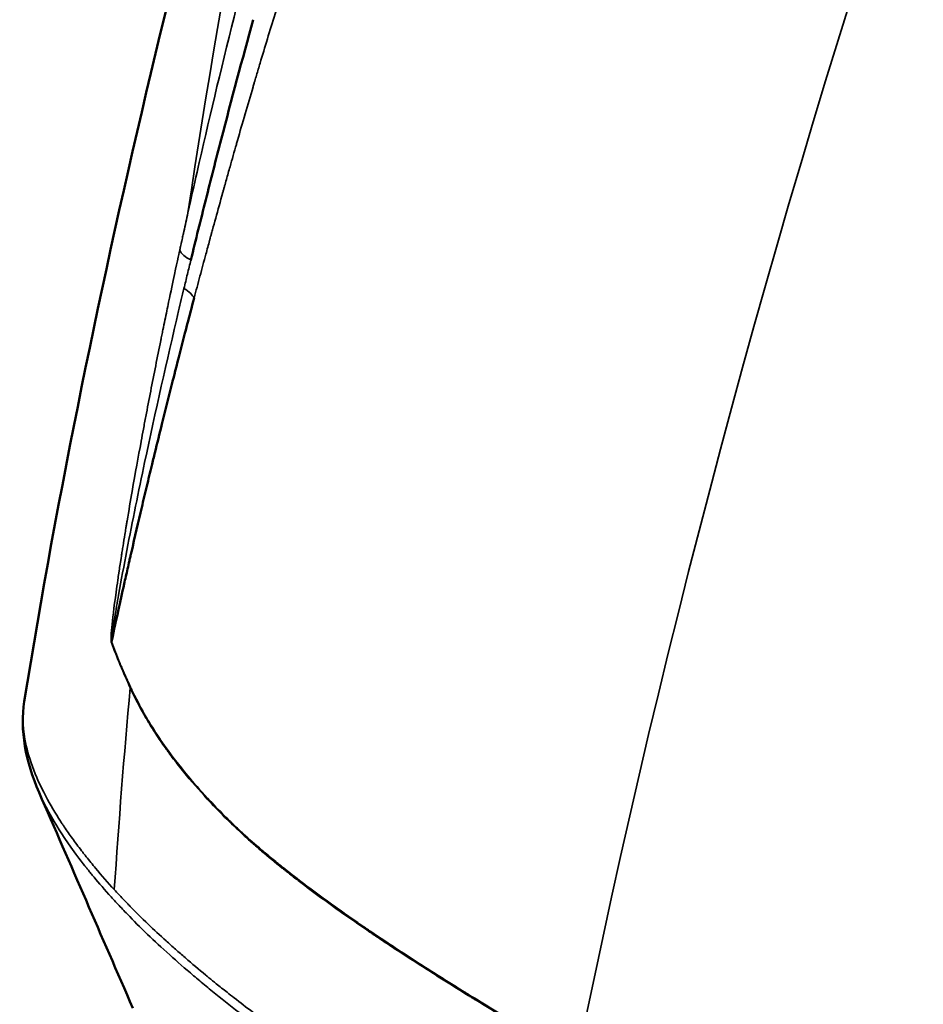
# Model space of a CAD drawing. Header units: millimetres. Extents: x -1892 to -1133, y 1465 to 1884.
# Tile 41 of 48: x -1244 to -1214, y 1750 to 1783. Entities that reach past the tile are written whole.
import ezdxf

# ---------------------------------------------------------------- set-up
doc = ezdxf.new("R2010")
doc.units = ezdxf.units.MM
doc.layers.add('Visible (ANSI)', color=7, linetype='Continuous', lineweight=50)
doc.layers.add('Visible Narrow (ANSI)', color=7, linetype='Continuous', lineweight=35)

msp = doc.modelspace()

# ---------------------------------------------------------------- linework, layer by layer
at = {"layer": 'Visible (ANSI)'}
msp.add_line((-1229.791, 1751.13), (-1229.791, 1751.13), dxfattribs=at)
for points, knots in [([(-1243.525, 1760.258), (-1241.277, 1774.19), (-1237.773, 1788.2), (-1231.478, 1809.884), (-1228.98, 1817.852), (-1226.46, 1825.693)], [0, 0, 0, 0, 4.601053, 4.601053, 7.333316, 7.333316, 7.333316, 7.333316]), ([(-1235.909, 1782.927), (-1236.276, 1781.603), (-1236.632, 1780.274), (-1237.15, 1778.275), (-1237.32, 1777.608), (-1237.572, 1776.606), (-1237.655, 1776.273), (-1237.821, 1775.605), (-1237.903, 1775.266), (-1237.983, 1774.937)], [0.0000015, 0.0000015, 0.0000015, 0.0000015, 0.5, 0.5, 0.75, 0.75, 0.875, 0.875, 1, 1, 1, 1]), ([(-1240.622, 1762.244), (-1240.576, 1762.461), (-1240.499, 1762.819), (-1240.39, 1763.316), (-1240.336, 1763.565), (-1240.273, 1763.848), (-1240.202, 1764.166), (-1240.167, 1764.325), (-1240.129, 1764.493), (-1240.089, 1764.669), (-1240.069, 1764.758), (-1240.049, 1764.848), (-1240.028, 1764.94), (-1240.017, 1764.987), (-1240.007, 1765.033), (-1239.996, 1765.081), (-1239.99, 1765.104), (-1239.985, 1765.128), (-1239.98, 1765.152), (-1239.975, 1765.173), (-1239.97, 1765.194), (-1239.965, 1765.215), (-1239.964, 1765.218), (-1239.963, 1765.222), (-1239.963, 1765.224), (-1239.847, 1765.734), (-1239.732, 1766.228), (-1239.619, 1766.707), (-1239.562, 1766.947), (-1239.506, 1767.183), (-1239.45, 1767.415), (-1239.423, 1767.531), (-1239.395, 1767.646), (-1239.367, 1767.76), (-1239.34, 1767.875), (-1239.313, 1767.987), (-1239.285, 1768.1), (-1239.251, 1768.243), (-1239.216, 1768.386), (-1239.181, 1768.53), (-1239.104, 1768.845), (-1239.025, 1769.162), (-1238.946, 1769.483), (-1238.888, 1769.717), (-1238.83, 1769.952), (-1238.77, 1770.188), (-1238.741, 1770.307), (-1238.711, 1770.425), (-1238.681, 1770.544), (-1238.666, 1770.604), (-1238.651, 1770.664), (-1238.636, 1770.723), (-1238.628, 1770.753), (-1238.621, 1770.783), (-1238.613, 1770.813), (-1238.607, 1770.839), (-1238.6, 1770.865), (-1238.593, 1770.892), (-1238.592, 1770.895), (-1238.591, 1770.901), (-1238.591, 1770.903), (-1238.522, 1771.173), (-1238.424, 1771.561), (-1238.294, 1772.065), (-1238.18, 1772.51), (-1238.041, 1773.045), (-1237.876, 1773.671)], [0, 0, 0, 0, 0.125, 0.125, 0.125, 0.1875, 0.1875, 0.1875, 0.21875, 0.21875, 0.21875, 0.234375, 0.234375, 0.234375, 0.2421875, 0.2421875, 0.2421875, 0.2460938, 0.2460938, 0.2460938, 0.2495117, 0.2495117, 0.2495117, 0.25, 0.25, 0.25, 0.375, 0.375, 0.375, 0.4375, 0.4375, 0.4375, 0.46875, 0.46875, 0.46875, 0.5, 0.5, 0.5, 0.5391693, 0.5391693, 0.5391693, 0.625, 0.625, 0.625, 0.6875, 0.6875, 0.6875, 0.71875, 0.71875, 0.71875, 0.734375, 0.734375, 0.734375, 0.7421875, 0.7421875, 0.7421875, 0.7490234, 0.7490234, 0.7490234, 0.75, 0.75, 0.75, 0.8828068, 0.8828068, 0.8828068, 1, 1, 1, 1])]:
    msp.add_open_spline(points, degree=3, knots=knots, dxfattribs=at)
for points in [[(-1243.033, 1757.236), (-1243.483, 1758.264), (-1243.677, 1759.312), (-1243.525, 1760.258)], [(-1239.913, 1750.061), (-1240.951, 1752.453), (-1241.991, 1754.844), (-1243.033, 1757.236)]]:
    msp.add_open_spline(points, degree=3, dxfattribs=at)
at = {"layer": 'Visible Narrow (ANSI)'}
for centre, major_axis, ratio, start_param, end_param in [((-1238.464, 1773.831), (-0.595, 0.282), 0.392435, 3.568702, 4.469624), ((-1238.411, 1762.229), (2.268, -0.006), 0.14221, 2.918948, 2.954724), ((-1236.988, 1757.055), (-0.238, -0.61), 0.648768, 4.97517, 5.026831), ((-1211.177, 1740.69), (-23.966, 9.299), 0.211325, 5.690064, 5.690066)]:
    msp.add_ellipse(centre, major_axis=major_axis, ratio=ratio, start_param=start_param, end_param=end_param, dxfattribs=at)
for points in [[(-1225.132, 1748.36), (-1219.32, 1777.063), (-1209.355, 1806.532), (-1195.869, 1835.162)], [(-1238.083, 1776.5), (-1235.631, 1792.825), (-1231.71, 1809.353), (-1226.46, 1825.693)], [(-1240.629, 1762.216), (-1240.627, 1762.225), (-1240.625, 1762.235), (-1240.622, 1762.244)], [(-1240.53, 1754.004), (-1240.382, 1756.233), (-1240.206, 1758.469), (-1239.999, 1760.712)]]:
    msp.add_open_spline(points, degree=3, dxfattribs=at)
for points, knots in [([(-1214.861, 1827.833), (-1215.136, 1827.388), (-1215.409, 1826.94), (-1215.682, 1826.491), (-1216.221, 1825.601), (-1216.757, 1824.703), (-1217.289, 1823.796), (-1217.748, 1823.015), (-1218.203, 1822.228), (-1218.654, 1821.435), (-1219.231, 1820.421), (-1219.803, 1819.397), (-1220.367, 1818.363), (-1220.409, 1818.286), (-1220.451, 1818.209), (-1220.493, 1818.133), (-1220.796, 1817.577), (-1221.096, 1817.018), (-1221.395, 1816.457), (-1221.544, 1816.176), (-1221.693, 1815.895), (-1221.841, 1815.613), (-1221.915, 1815.472), (-1221.989, 1815.331), (-1222.063, 1815.19), (-1222.1, 1815.119), (-1222.137, 1815.049), (-1222.174, 1814.978), (-1222.201, 1814.925), (-1222.229, 1814.872), (-1222.256, 1814.819), (-1222.266, 1814.801), (-1222.275, 1814.782), (-1222.284, 1814.766), (-1222.827, 1813.721), (-1223.375, 1812.642), (-1223.925, 1811.531), (-1224.2, 1810.975), (-1224.476, 1810.412), (-1224.752, 1809.84), (-1224.89, 1809.555), (-1225.028, 1809.267), (-1225.166, 1808.977), (-1225.235, 1808.832), (-1225.304, 1808.687), (-1225.373, 1808.541), (-1225.407, 1808.468), (-1225.442, 1808.395), (-1225.476, 1808.322), (-1225.494, 1808.286), (-1225.511, 1808.249), (-1225.528, 1808.212), (-1225.541, 1808.185), (-1225.554, 1808.157), (-1225.567, 1808.13), (-1225.571, 1808.121), (-1225.576, 1808.11), (-1225.58, 1808.102), (-1225.701, 1807.845), (-1225.823, 1807.583), (-1225.946, 1807.317), (-1226.306, 1806.543), (-1226.673, 1805.737), (-1227.048, 1804.898), (-1227.299, 1804.335), (-1227.554, 1803.758), (-1227.81, 1803.166), (-1227.939, 1802.871), (-1228.068, 1802.572), (-1228.197, 1802.269), (-1228.262, 1802.118), (-1228.327, 1801.965), (-1228.392, 1801.812), (-1228.407, 1801.776), (-1228.423, 1801.74), (-1228.438, 1801.703), (-1228.455, 1801.663), (-1228.472, 1801.623), (-1228.489, 1801.582), (-1228.505, 1801.544), (-1228.522, 1801.505), (-1228.538, 1801.467), (-1228.552, 1801.433), (-1228.567, 1801.399), (-1228.581, 1801.365), (-1228.583, 1801.36), (-1228.586, 1801.354), (-1228.587, 1801.351), (-1228.769, 1800.919), (-1228.977, 1800.42), (-1229.21, 1799.853), (-1229.327, 1799.569), (-1229.449, 1799.269), (-1229.578, 1798.951), (-1229.642, 1798.793), (-1229.707, 1798.63), (-1229.774, 1798.463), (-1229.808, 1798.38), (-1229.842, 1798.295), (-1229.876, 1798.21), (-1229.893, 1798.167), (-1229.91, 1798.124), (-1229.927, 1798.081), (-1229.936, 1798.059), (-1229.945, 1798.038), (-1229.953, 1798.016), (-1229.96, 1798), (-1229.966, 1797.983), (-1229.973, 1797.967), (-1229.975, 1797.961), (-1229.977, 1797.957), (-1229.979, 1797.95), (-1230.275, 1797.207), (-1230.522, 1796.573), (-1230.725, 1796.044), (-1230.754, 1795.97), (-1230.782, 1795.898), (-1230.809, 1795.827), (-1230.918, 1795.543), (-1231.013, 1795.293), (-1231.095, 1795.078), (-1231.135, 1794.97), (-1231.173, 1794.871), (-1231.207, 1794.78), (-1231.224, 1794.735), (-1231.24, 1794.691), (-1231.256, 1794.65), (-1231.264, 1794.63), (-1231.271, 1794.61), (-1231.278, 1794.59), (-1231.282, 1794.581), (-1231.286, 1794.571), (-1231.289, 1794.562), (-1231.292, 1794.553), (-1231.295, 1794.545), (-1231.298, 1794.537), (-1231.301, 1794.529), (-1231.311, 1794.504), (-1231.318, 1794.486), (-1231.827, 1793.126), (-1232.276, 1791.881), (-1232.674, 1790.748), (-1232.875, 1790.175), (-1233.064, 1789.63), (-1233.24, 1789.113), (-1233.328, 1788.855), (-1233.413, 1788.604), (-1233.496, 1788.359), (-1233.537, 1788.237), (-1233.578, 1788.117), (-1233.617, 1787.998), (-1233.637, 1787.938), (-1233.657, 1787.879), (-1233.676, 1787.821), (-1233.686, 1787.792), (-1233.696, 1787.762), (-1233.706, 1787.733), (-1233.714, 1787.708), (-1233.723, 1787.683), (-1233.731, 1787.657), (-1233.732, 1787.654), (-1233.733, 1787.652), (-1233.735, 1787.647), (-1234.09, 1786.58), (-1234.419, 1785.56), (-1234.728, 1784.583), (-1234.792, 1784.379), (-1234.856, 1784.176), (-1234.918, 1783.975), (-1235.099, 1783.396), (-1235.273, 1782.833), (-1235.439, 1782.286), (-1235.522, 1782.012), (-1235.603, 1781.742), (-1235.683, 1781.476), (-1235.722, 1781.343), (-1235.762, 1781.211), (-1235.801, 1781.08), (-1235.82, 1781.015), (-1235.84, 1780.95), (-1235.859, 1780.885), (-1235.869, 1780.852), (-1235.878, 1780.82), (-1235.888, 1780.787), (-1235.895, 1780.763), (-1235.902, 1780.739), (-1235.909, 1780.714), (-1235.912, 1780.706), (-1235.914, 1780.7), (-1235.916, 1780.69), (-1236.095, 1780.086), (-1236.267, 1779.492), (-1236.435, 1778.909), (-1236.447, 1778.866), (-1236.459, 1778.824), (-1236.471, 1778.781), (-1236.542, 1778.532), (-1236.613, 1778.286), (-1236.682, 1778.04), (-1236.723, 1777.897), (-1236.763, 1777.754), (-1236.803, 1777.612), (-1236.823, 1777.541), (-1236.843, 1777.47), (-1236.862, 1777.399), (-1236.872, 1777.363), (-1236.882, 1777.328), (-1236.892, 1777.293), (-1236.897, 1777.275), (-1236.902, 1777.257), (-1236.907, 1777.24), (-1236.912, 1777.222), (-1236.916, 1777.206), (-1236.921, 1777.187), (-1237.007, 1776.881), (-1237.086, 1776.595), (-1237.159, 1776.328), (-1237.196, 1776.195), (-1237.231, 1776.067), (-1237.264, 1775.944), (-1237.272, 1775.917), (-1237.279, 1775.89), (-1237.286, 1775.863), (-1237.296, 1775.83), (-1237.305, 1775.796), (-1237.314, 1775.763), (-1237.322, 1775.733), (-1237.33, 1775.704), (-1237.338, 1775.675), (-1237.342, 1775.661), (-1237.345, 1775.646), (-1237.349, 1775.632), (-1237.352, 1775.621), (-1237.355, 1775.611), (-1237.358, 1775.6), (-1237.359, 1775.596), (-1237.36, 1775.594), (-1237.361, 1775.589), (-1237.402, 1775.437), (-1237.444, 1775.284), (-1237.484, 1775.132), (-1237.517, 1775.01), (-1237.55, 1774.888), (-1237.583, 1774.766), (-1237.616, 1774.644), (-1237.648, 1774.522), (-1237.681, 1774.401), (-1237.714, 1774.279), (-1237.746, 1774.157), (-1237.779, 1774.036), (-1237.811, 1773.914), (-1237.844, 1773.793), (-1237.876, 1773.671)], [0, 0, 0, 0, 0.026698, 0.026698, 0.026698, 0.079519, 0.079519, 0.079519, 0.125, 0.125, 0.125, 0.183179, 0.183179, 0.183179, 0.1875, 0.1875, 0.1875, 0.21875, 0.21875, 0.21875, 0.234375, 0.234375, 0.234375, 0.242187, 0.242187, 0.242187, 0.246094, 0.246094, 0.246094, 0.249023, 0.249023, 0.249023, 0.25, 0.25, 0.25, 0.3125, 0.3125, 0.3125, 0.34375, 0.34375, 0.34375, 0.359375, 0.359375, 0.359375, 0.367187, 0.367187, 0.367187, 0.371094, 0.371094, 0.371094, 0.373047, 0.373047, 0.373047, 0.374512, 0.374512, 0.374512, 0.375, 0.375, 0.375, 0.390963, 0.390963, 0.390963, 0.4375, 0.4375, 0.4375, 0.46875, 0.46875, 0.46875, 0.484375, 0.484375, 0.484375, 0.492187, 0.492187, 0.492187, 0.494044, 0.494044, 0.494044, 0.496094, 0.496094, 0.496094, 0.498047, 0.498047, 0.498047, 0.499756, 0.499756, 0.499756, 0.5, 0.5, 0.5, 0.53125, 0.53125, 0.53125, 0.546875, 0.546875, 0.546875, 0.554687, 0.554687, 0.554687, 0.558594, 0.558594, 0.558594, 0.560547, 0.560547, 0.560547, 0.561523, 0.561523, 0.561523, 0.562256, 0.562256, 0.562256, 0.5625, 0.5625, 0.5625, 0.589889, 0.589889, 0.589889, 0.59375, 0.59375, 0.59375, 0.609375, 0.609375, 0.609375, 0.617187, 0.617187, 0.617187, 0.621094, 0.621094, 0.621094, 0.623047, 0.623047, 0.623047, 0.624023, 0.624023, 0.624023, 0.624878, 0.624878, 0.624878, 0.62572, 0.62572, 0.62572, 0.6875, 0.6875, 0.6875, 0.71875, 0.71875, 0.71875, 0.734375, 0.734375, 0.734375, 0.742187, 0.742187, 0.742187, 0.746094, 0.746094, 0.746094, 0.748047, 0.748047, 0.748047, 0.749756, 0.749756, 0.749756, 0.75, 0.75, 0.75, 0.801673, 0.801673, 0.801673, 0.8125, 0.8125, 0.8125, 0.84375, 0.84375, 0.84375, 0.859375, 0.859375, 0.859375, 0.867187, 0.867187, 0.867187, 0.871094, 0.871094, 0.871094, 0.873047, 0.873047, 0.873047, 0.874512, 0.874512, 0.874512, 0.875, 0.875, 0.875, 0.90625, 0.90625, 0.90625, 0.908526, 0.908526, 0.908526, 0.921875, 0.921875, 0.921875, 0.929687, 0.929687, 0.929687, 0.933594, 0.933594, 0.933594, 0.935547, 0.935547, 0.935547, 0.936523, 0.936523, 0.936523, 0.9375, 0.9375, 0.9375, 0.953125, 0.953125, 0.953125, 0.960938, 0.960938, 0.960938, 0.962659, 0.962659, 0.962659, 0.964844, 0.964844, 0.964844, 0.966797, 0.966797, 0.966797, 0.967773, 0.967773, 0.967773, 0.968506, 0.968506, 0.968506, 0.96875, 0.96875, 0.96875, 0.976151, 0.976151, 0.976151, 0.982089, 0.982089, 0.982089, 0.988043, 0.988043, 0.988043, 0.994013, 0.994013, 0.994013, 1, 1, 1, 1]), ([(-1238.083, 1776.5), (-1238.055, 1776.627), (-1238.026, 1776.755), (-1237.998, 1776.884), (-1237.903, 1777.311), (-1237.805, 1777.744), (-1237.705, 1778.183), (-1237.331, 1779.821), (-1236.92, 1781.541), (-1236.462, 1783.352)], [0, 0, 0, 0, 0.059836, 0.059836, 0.059836, 0.258578, 0.258578, 0.258578, 1, 1, 1, 1]), ([(-1238.354, 1775.256), (-1238.347, 1775.29), (-1238.333, 1775.354), (-1238.311, 1775.453), (-1238.301, 1775.501), (-1238.294, 1775.533), (-1238.29, 1775.552), (-1238.272, 1775.632), (-1238.253, 1775.72), (-1238.234, 1775.806), (-1238.226, 1775.846), (-1238.222, 1775.862), (-1238.22, 1775.872), (-1238.219, 1775.876), (-1238.173, 1776.088), (-1238.128, 1776.294), (-1238.083, 1776.5)], [0, 0, 0, 0, 0.125, 0.1875, 0.21875, 0.21875, 0.25, 0.25, 0.375, 0.4375, 0.46875, 0.484375, 0.484375, 0.5, 0.5, 1, 1, 1, 1]), ([(-1238.354, 1775.256), (-1238.362, 1775.217), (-1238.421, 1774.95), (-1238.528, 1774.451), (-1238.581, 1774.202), (-1238.646, 1773.895), (-1238.723, 1773.53), (-1238.761, 1773.347), (-1238.802, 1773.15), (-1238.846, 1772.938), (-1238.868, 1772.832), (-1238.891, 1772.723), (-1238.914, 1772.61), (-1238.926, 1772.553), (-1238.937, 1772.496), (-1238.949, 1772.437), (-1238.955, 1772.408), (-1238.961, 1772.379), (-1238.967, 1772.349), (-1238.971, 1772.334), (-1238.974, 1772.319), (-1238.977, 1772.304), (-1238.979, 1772.293), (-1238.981, 1772.282), (-1238.983, 1772.27), (-1238.984, 1772.267), (-1238.985, 1772.261), (-1238.986, 1772.259), (-1239.099, 1771.701), (-1239.211, 1771.142), (-1239.32, 1770.58), (-1239.375, 1770.3), (-1239.429, 1770.019), (-1239.483, 1769.737), (-1239.509, 1769.597), (-1239.536, 1769.456), (-1239.562, 1769.315), (-1239.587, 1769.183), (-1239.612, 1769.05), (-1239.636, 1768.918), (-1239.638, 1768.909), (-1239.64, 1768.899), (-1239.641, 1768.891), (-1239.731, 1768.407), (-1239.83, 1767.857), (-1239.938, 1767.24), (-1239.992, 1766.932), (-1240.047, 1766.606), (-1240.104, 1766.263), (-1240.112, 1766.22), (-1240.119, 1766.177), (-1240.126, 1766.134), (-1240.129, 1766.112), (-1240.133, 1766.09), (-1240.137, 1766.068), (-1240.14, 1766.047), (-1240.143, 1766.031), (-1240.146, 1766.014), (-1240.157, 1765.947), (-1240.168, 1765.88), (-1240.178, 1765.814), (-1240.199, 1765.683), (-1240.22, 1765.557), (-1240.239, 1765.436), (-1240.249, 1765.375), (-1240.258, 1765.315), (-1240.268, 1765.257), (-1240.272, 1765.227), (-1240.277, 1765.198), (-1240.281, 1765.17), (-1240.286, 1765.141), (-1240.289, 1765.117), (-1240.293, 1765.092), (-1240.309, 1764.994), (-1240.323, 1764.904), (-1240.335, 1764.823), (-1240.347, 1764.742), (-1240.358, 1764.67), (-1240.367, 1764.607), (-1240.369, 1764.6), (-1240.37, 1764.592), (-1240.371, 1764.584), (-1240.371, 1764.581), (-1240.372, 1764.577), (-1240.373, 1764.573), (-1240.373, 1764.571), (-1240.374, 1764.563), (-1240.375, 1764.554), (-1240.377, 1764.544), (-1240.378, 1764.535), (-1240.38, 1764.525), (-1240.391, 1764.449), (-1240.402, 1764.375), (-1240.412, 1764.303), (-1240.433, 1764.159), (-1240.453, 1764.022), (-1240.47, 1763.893), (-1240.542, 1763.377), (-1240.589, 1762.982), (-1240.614, 1762.713), (-1240.627, 1762.578), (-1240.634, 1762.474), (-1240.637, 1762.403), (-1240.64, 1762.333), (-1240.639, 1762.297), (-1240.639, 1762.295)], [0, 0, 0, 0, 0.125, 0.125, 0.125, 0.1875, 0.1875, 0.1875, 0.21875, 0.21875, 0.21875, 0.234375, 0.234375, 0.234375, 0.242187, 0.242187, 0.242187, 0.246094, 0.246094, 0.246094, 0.248047, 0.248047, 0.248047, 0.249512, 0.249512, 0.249512, 0.25, 0.25, 0.25, 0.375, 0.375, 0.375, 0.4375, 0.4375, 0.4375, 0.46875, 0.46875, 0.46875, 0.498047, 0.498047, 0.498047, 0.5, 0.5, 0.5, 0.625, 0.625, 0.625, 0.6875, 0.6875, 0.6875, 0.695312, 0.695312, 0.695312, 0.699219, 0.699219, 0.699219, 0.703125, 0.703125, 0.703125, 0.71875, 0.71875, 0.71875, 0.75, 0.75, 0.75, 0.765625, 0.765625, 0.765625, 0.773437, 0.773437, 0.773437, 0.78125, 0.78125, 0.78125, 0.8125, 0.8125, 0.8125, 0.84375, 0.84375, 0.84375, 0.847656, 0.847656, 0.847656, 0.849609, 0.849609, 0.849609, 0.850586, 0.850586, 0.850586, 0.851562, 0.851562, 0.851562, 0.859375, 0.859375, 0.859375, 0.875, 0.875, 0.875, 0.9375, 0.9375, 0.9375, 0.96875, 0.96875, 0.96875, 1, 1, 1, 1]), ([(-1238.354, 1775.256), (-1238.332, 1775.203), (-1238.287, 1775.147), (-1238.223, 1775.092), (-1238.16, 1775.037), (-1238.077, 1774.984), (-1237.984, 1774.938)], [0, 0, 0, 0, 0.5, 0.5, 0.5, 0.9980103, 0.9980103, 0.9980103, 0.9980103]), ([(-1237.983, 1774.937), (-1238.022, 1774.781), (-1238.06, 1774.624), (-1238.137, 1774.306), (-1238.175, 1774.148), (-1238.213, 1773.99)], [0, 0, 0, 0, 0.5, 0.5, 1, 1, 1, 1]), ([(-1240.622, 1762.306), (-1240.618, 1762.364), (-1240.61, 1762.428), (-1240.602, 1762.49), (-1240.593, 1762.553), (-1240.584, 1762.616), (-1240.575, 1762.678), (-1240.556, 1762.803), (-1240.536, 1762.927), (-1240.516, 1763.052), (-1240.475, 1763.301), (-1240.432, 1763.55), (-1240.388, 1763.798), (-1240.3, 1764.294), (-1240.208, 1764.787), (-1240.114, 1765.279), (-1239.925, 1766.262), (-1239.726, 1767.238), (-1239.521, 1768.209), (-1239.163, 1769.901), (-1238.785, 1771.578), (-1238.39, 1773.248), (-1238.332, 1773.495), (-1238.273, 1773.743), (-1238.213, 1773.99)], [0, 0, 0, 0, 0.015625, 0.015625, 0.015625, 0.03125, 0.03125, 0.03125, 0.0625, 0.0625, 0.0625, 0.125, 0.125, 0.125, 0.25, 0.25, 0.25, 0.5, 0.5, 0.5, 0.9354022, 0.9354022, 0.9354022, 0.9999956, 0.9999956, 0.9999956, 0.9999956]), ([(-1240.639, 1762.295), (-1240.639, 1762.29), (-1240.639, 1762.285), (-1240.638, 1762.276), (-1240.638, 1762.271), (-1240.637, 1762.261), (-1240.637, 1762.256), (-1240.636, 1762.247), (-1240.635, 1762.243), (-1240.634, 1762.235), (-1240.633, 1762.231), (-1240.632, 1762.224), (-1240.631, 1762.221), (-1240.63, 1762.218), (-1240.63, 1762.217), (-1240.629, 1762.216)], [0, 0, 0, 0, 0.171407, 0.171407, 0.333333, 0.333333, 0.52069, 0.52069, 0.666667, 0.666667, 0.820493, 0.820493, 0.951181, 0.951181, 1, 1, 1, 1]), ([(-1240.622, 1762.306), (-1240.623, 1762.3), (-1240.623, 1762.29), (-1240.623, 1762.273), (-1240.623, 1762.269), (-1240.623, 1762.265), (-1240.623, 1762.263), (-1240.623, 1762.262), (-1240.623, 1762.261), (-1240.623, 1762.26), (-1240.623, 1762.26), (-1240.623, 1762.259), (-1240.623, 1762.258), (-1240.623, 1762.252), (-1240.623, 1762.248), (-1240.622, 1762.244)], [0.0000055, 0.0000055, 0.0000055, 0.0000055, 0.5, 0.5, 0.5, 0.625, 0.625, 0.625, 0.6875, 0.6875, 0.6875, 0.75, 0.75, 0.75, 1, 1, 1, 1]), ([(-1237.432, 1757.046), (-1237.677, 1757.311), (-1237.893, 1757.558), (-1238.085, 1757.788), (-1238.384, 1758.146), (-1238.623, 1758.46), (-1238.815, 1758.729), (-1238.972, 1758.949), (-1239.097, 1759.138), (-1239.196, 1759.292), (-1239.245, 1759.369), (-1239.288, 1759.438), (-1239.324, 1759.497), (-1239.342, 1759.527), (-1239.359, 1759.554), (-1239.374, 1759.58), (-1239.382, 1759.592), (-1239.389, 1759.604), (-1239.396, 1759.616), (-1239.399, 1759.622), (-1239.403, 1759.627), (-1239.406, 1759.633), (-1239.407, 1759.635), (-1239.409, 1759.638), (-1239.411, 1759.641), (-1239.412, 1759.643), (-1239.413, 1759.645), (-1239.414, 1759.647), (-1239.417, 1759.652), (-1239.426, 1759.667), (-1239.433, 1759.678), (-1239.477, 1759.754), (-1239.522, 1759.831), (-1239.567, 1759.912), (-1239.573, 1759.923), (-1239.579, 1759.934), (-1239.586, 1759.945), (-1239.6, 1759.971), (-1239.614, 1759.997), (-1239.629, 1760.023), (-1239.636, 1760.036), (-1239.643, 1760.05), (-1239.65, 1760.063), (-1239.654, 1760.069), (-1239.658, 1760.076), (-1239.661, 1760.083), (-1239.665, 1760.089), (-1239.669, 1760.097), (-1239.672, 1760.103), (-1239.675, 1760.109), (-1239.679, 1760.115), (-1239.682, 1760.122), (-1239.686, 1760.129), (-1239.69, 1760.137), (-1239.694, 1760.144), (-1239.702, 1760.159), (-1239.71, 1760.174), (-1239.718, 1760.188), (-1239.734, 1760.218), (-1239.749, 1760.247), (-1239.764, 1760.276), (-1239.808, 1760.36), (-1239.849, 1760.442), (-1239.888, 1760.522), (-1239.903, 1760.552), (-1239.917, 1760.582), (-1239.932, 1760.612), (-1239.957, 1760.666), (-1239.982, 1760.719), (-1240.006, 1760.771), (-1240.018, 1760.797), (-1240.03, 1760.823), (-1240.041, 1760.848), (-1240.047, 1760.861), (-1240.053, 1760.873), (-1240.059, 1760.886), (-1240.061, 1760.892), (-1240.064, 1760.898), (-1240.067, 1760.904), (-1240.068, 1760.907), (-1240.07, 1760.91), (-1240.071, 1760.913), (-1240.073, 1760.917), (-1240.074, 1760.919), (-1240.075, 1760.923), (-1240.103, 1760.984), (-1240.128, 1761.039), (-1240.15, 1761.088), (-1240.161, 1761.112), (-1240.171, 1761.135), (-1240.18, 1761.157), (-1240.182, 1761.161), (-1240.184, 1761.165), (-1240.186, 1761.17), (-1240.194, 1761.189), (-1240.205, 1761.212), (-1240.214, 1761.233), (-1240.238, 1761.287), (-1240.261, 1761.341), (-1240.284, 1761.395), (-1240.296, 1761.423), (-1240.308, 1761.45), (-1240.319, 1761.477), (-1240.331, 1761.504), (-1240.342, 1761.531), (-1240.354, 1761.559), (-1240.449, 1761.788), (-1240.538, 1762.017), (-1240.622, 1762.244)], [0, 0, 0, 0, 0.0976517, 0.0976517, 0.0976517, 0.25, 0.25, 0.25, 0.375, 0.375, 0.375, 0.4375, 0.4375, 0.4375, 0.46875, 0.46875, 0.46875, 0.484375, 0.484375, 0.484375, 0.4921875, 0.4921875, 0.4921875, 0.4960938, 0.4960938, 0.4960938, 0.4990234, 0.4990234, 0.4990234, 0.5065002, 0.5065002, 0.5065002, 0.5557038, 0.5557038, 0.5557038, 0.5625, 0.5625, 0.5625, 0.578125, 0.578125, 0.578125, 0.5859375, 0.5859375, 0.5859375, 0.5898438, 0.5898438, 0.5898438, 0.59375, 0.59375, 0.59375, 0.5976563, 0.5976563, 0.5976563, 0.6015625, 0.6015625, 0.6015625, 0.609375, 0.609375, 0.609375, 0.625, 0.625, 0.625, 0.6702748, 0.6702748, 0.6702748, 0.6875, 0.6875, 0.6875, 0.71875, 0.71875, 0.71875, 0.734375, 0.734375, 0.734375, 0.7421875, 0.7421875, 0.7421875, 0.7460938, 0.7460938, 0.7460938, 0.7480469, 0.7480469, 0.7480469, 0.75, 0.75, 0.75, 0.78125, 0.78125, 0.78125, 0.796875, 0.796875, 0.796875, 0.7998647, 0.7998647, 0.7998647, 0.8125, 0.8125, 0.8125, 0.84375, 0.84375, 0.84375, 0.859375, 0.859375, 0.859375, 0.875, 0.875, 0.875, 1, 1, 1, 1]), ([(-1240.629, 1762.216), (-1240.535, 1761.968), (-1240.435, 1761.719), (-1240.33, 1761.469), (-1240.225, 1761.218), (-1240.115, 1760.964), (-1239.999, 1760.712)], [0, 0, 0, 0, 0.5, 0.5, 0.5, 1, 1, 1, 1]), ([(-1237.438, 1757.013), (-1237.721, 1757.32), (-1237.98, 1757.619), (-1238.338, 1758.058), (-1238.452, 1758.202), (-1238.615, 1758.417), (-1238.694, 1758.524), (-1238.784, 1758.648), (-1238.828, 1758.709), (-1238.847, 1758.735), (-1238.859, 1758.753), (-1238.865, 1758.761), (-1238.981, 1758.927), (-1239.087, 1759.083), (-1239.238, 1759.318), (-1239.312, 1759.435), (-1239.395, 1759.573), (-1239.436, 1759.642), (-1239.453, 1759.671), (-1239.465, 1759.691), (-1239.47, 1759.7), (-1239.678, 1760.056), (-1239.851, 1760.389), (-1239.999, 1760.712)], [0, 0, 0, 0, 0.25, 0.25, 0.375, 0.375, 0.4375, 0.46875, 0.484375, 0.492188, 0.492188, 0.5, 0.5, 0.625, 0.625, 0.6875, 0.71875, 0.734375, 0.742188, 0.742188, 0.75, 0.75, 1, 1, 1, 1]), ([(-1243.525, 1760.258), (-1243.586, 1759.876), (-1243.583, 1759.457), (-1243.4, 1758.426), (-1243.171, 1757.792), (-1242.813, 1757.114)], [0.5542398, 0.5542398, 0.5542398, 0.5542398, 0.75, 0.75, 1, 1, 1, 1]), ([(-1225.939, 1743.089), (-1226.01, 1743.131), (-1226.083, 1743.172), (-1226.156, 1743.215), (-1226.93, 1743.663), (-1227.774, 1744.162), (-1228.668, 1744.705), (-1229.259, 1745.065), (-1229.872, 1745.445), (-1230.502, 1745.845), (-1230.621, 1745.92), (-1230.741, 1745.997), (-1230.862, 1746.074), (-1230.911, 1746.105), (-1230.961, 1746.137), (-1231.01, 1746.169), (-1231.021, 1746.176), (-1231.032, 1746.183), (-1231.043, 1746.19), (-1231.073, 1746.209), (-1231.104, 1746.229), (-1231.134, 1746.248), (-1231.149, 1746.258), (-1231.164, 1746.268), (-1231.179, 1746.278), (-1231.187, 1746.283), (-1231.195, 1746.288), (-1231.202, 1746.292), (-1231.21, 1746.297), (-1231.217, 1746.302), (-1231.225, 1746.307), (-1231.969, 1746.788), (-1232.621, 1747.222), (-1233.192, 1747.611), (-1234.024, 1748.179), (-1234.685, 1748.652), (-1235.206, 1749.034), (-1235.233, 1749.054), (-1235.26, 1749.074), (-1235.287, 1749.094), (-1235.35, 1749.14), (-1235.411, 1749.185), (-1235.469, 1749.228), (-1235.498, 1749.25), (-1235.527, 1749.271), (-1235.556, 1749.292), (-1235.57, 1749.303), (-1235.584, 1749.313), (-1235.598, 1749.324), (-1235.604, 1749.329), (-1235.611, 1749.334), (-1235.618, 1749.339), (-1235.624, 1749.344), (-1235.63, 1749.348), (-1235.636, 1749.353), (-1235.642, 1749.357), (-1235.659, 1749.37), (-1235.671, 1749.379), (-1235.835, 1749.501), (-1235.994, 1749.622), (-1236.149, 1749.74), (-1236.465, 1749.982), (-1236.764, 1750.217), (-1237.046, 1750.443), (-1237.194, 1750.562), (-1237.338, 1750.679), (-1237.477, 1750.794), (-1237.621, 1750.912), (-1237.76, 1751.028), (-1237.894, 1751.142), (-1238.178, 1751.382), (-1238.442, 1751.612), (-1238.687, 1751.832), (-1238.953, 1752.071), (-1239.198, 1752.298), (-1239.421, 1752.513), (-1239.67, 1752.751), (-1239.893, 1752.975), (-1240.095, 1753.183), (-1240.206, 1753.298), (-1240.31, 1753.408), (-1240.409, 1753.514), (-1240.515, 1753.629), (-1240.615, 1753.738), (-1240.709, 1753.843), (-1240.925, 1754.085), (-1241.108, 1754.299), (-1241.264, 1754.488), (-1241.295, 1754.526), (-1241.325, 1754.563), (-1241.354, 1754.599), (-1241.38, 1754.631), (-1241.405, 1754.662), (-1241.43, 1754.693), (-1241.442, 1754.708), (-1241.454, 1754.723), (-1241.466, 1754.738), (-1241.472, 1754.745), (-1241.477, 1754.753), (-1241.483, 1754.76), (-1241.486, 1754.764), (-1241.489, 1754.767), (-1241.492, 1754.771), (-1241.494, 1754.774), (-1241.497, 1754.777), (-1241.499, 1754.78), (-1241.5, 1754.781), (-1241.5, 1754.782), (-1241.501, 1754.782), (-1241.53, 1754.819), (-1241.803, 1755.147), (-1242.194, 1755.732), (-1242.409, 1756.054), (-1242.656, 1756.452), (-1242.882, 1756.912), (-1242.934, 1757.017), (-1242.984, 1757.125), (-1243.033, 1757.236)], [0, 0, 0, 0, 0.005862, 0.005862, 0.005862, 0.0681395, 0.0681395, 0.0681395, 0.109375, 0.109375, 0.109375, 0.1171875, 0.1171875, 0.1171875, 0.1203913, 0.1203913, 0.1203913, 0.1210937, 0.1210937, 0.1210937, 0.1230469, 0.1230469, 0.1230469, 0.1240234, 0.1240234, 0.1240234, 0.1245117, 0.1245117, 0.1245117, 0.125, 0.125, 0.125, 0.1681356, 0.1681356, 0.1681356, 0.2310603, 0.2310603, 0.2310603, 0.234375, 0.234375, 0.234375, 0.2421875, 0.2421875, 0.2421875, 0.2460937, 0.2460937, 0.2460937, 0.2480469, 0.2480469, 0.2480469, 0.2490234, 0.2490234, 0.2490234, 0.2498779, 0.2498779, 0.2498779, 0.250746, 0.250746, 0.250746, 0.2619456, 0.2619456, 0.2619456, 0.2848007, 0.2848007, 0.2848007, 0.2967778, 0.2967778, 0.2967778, 0.3091719, 0.3091719, 0.3091719, 0.335408, 0.335408, 0.335408, 0.3640165, 0.3640165, 0.3640165, 0.395788, 0.395788, 0.395788, 0.4132476, 0.4132476, 0.4132476, 0.4320831, 0.4320831, 0.4320831, 0.4756583, 0.4756583, 0.4756583, 0.484375, 0.484375, 0.484375, 0.4921875, 0.4921875, 0.4921875, 0.4960937, 0.4960937, 0.4960937, 0.4980469, 0.4980469, 0.4980469, 0.4990234, 0.4990234, 0.4990234, 0.4998779, 0.4998779, 0.4998779, 0.5000891, 0.5000891, 0.5000891, 0.6080111, 0.6080111, 0.6080111, 0.6672834, 0.6672834, 0.6672834, 0.6807563, 0.6807563, 0.6807563, 0.6807563]), ([(-1242.813, 1757.114), (-1242.657, 1756.821), (-1242.49, 1756.541), (-1242.298, 1756.245), (-1242.276, 1756.213), (-1242.244, 1756.164), (-1242.234, 1756.149), (-1242.214, 1756.119), (-1242.163, 1756.042), (-1242.109, 1755.964), (-1241.975, 1755.772), (-1241.88, 1755.64), (-1241.726, 1755.435), (-1241.674, 1755.366), (-1241.606, 1755.278), (-1241.592, 1755.261), (-1241.567, 1755.228), (-1241.528, 1755.178), (-1241.387, 1754.999), (-1241.257, 1754.84), (-1240.944, 1754.467), (-1240.736, 1754.229), (-1240.53, 1754.004)], [0, 0, 0, 0, 0.25, 0.25, 0.28125, 0.28125, 0.296875, 0.296875, 0.3125, 0.375, 0.375, 0.5, 0.5, 0.5625, 0.5625, 0.578125, 0.578125, 0.59375, 0.625, 0.75, 0.75, 1, 1, 1, 1]), ([(-1225.138, 1748.326), (-1225.788, 1748.701), (-1226.414, 1749.069), (-1227.317, 1749.608), (-1227.613, 1749.786), (-1228.048, 1750.05), (-1228.263, 1750.181), (-1228.511, 1750.333), (-1228.634, 1750.409), (-1228.696, 1750.446), (-1228.722, 1750.463), (-1228.739, 1750.473), (-1228.747, 1750.478), (-1229.368, 1750.862), (-1229.945, 1751.225), (-1230.762, 1751.751), (-1231.026, 1751.923), (-1231.412, 1752.177), (-1231.601, 1752.303), (-1231.818, 1752.448), (-1231.925, 1752.52), (-1231.978, 1752.556), (-1232.001, 1752.572), (-1232.016, 1752.582), (-1232.022, 1752.587), (-1232.58, 1752.965), (-1233.095, 1753.327), (-1233.822, 1753.857), (-1234.056, 1754.032), (-1234.397, 1754.292), (-1234.564, 1754.421), (-1234.755, 1754.57), (-1234.849, 1754.645), (-1234.896, 1754.682), (-1234.916, 1754.698), (-1234.929, 1754.709), (-1234.935, 1754.713), (-1235.183, 1754.911), (-1235.412, 1755.099), (-1235.738, 1755.377), (-1235.844, 1755.468), (-1235.998, 1755.605), (-1236.075, 1755.673), (-1236.162, 1755.751), (-1236.199, 1755.785), (-1236.224, 1755.807), (-1236.235, 1755.818), (-1236.669, 1756.214), (-1237.065, 1756.609), (-1237.438, 1757.013)], [0, 0, 0, 0, 0.125, 0.125, 0.1875, 0.1875, 0.21875, 0.234375, 0.242187, 0.246094, 0.248047, 0.248047, 0.25, 0.25, 0.375, 0.375, 0.4375, 0.4375, 0.46875, 0.484375, 0.492187, 0.496094, 0.498047, 0.498047, 0.5, 0.5, 0.625, 0.625, 0.6875, 0.6875, 0.71875, 0.734375, 0.742187, 0.746094, 0.748047, 0.748047, 0.75, 0.75, 0.8125, 0.8125, 0.84375, 0.84375, 0.859375, 0.867187, 0.871094, 0.871094, 0.875, 0.875, 1, 1, 1, 1]), ([(-1237.432, 1757.046), (-1237.246, 1756.844), (-1237.054, 1756.644), (-1236.756, 1756.349), (-1236.606, 1756.202), (-1236.425, 1756.032), (-1236.334, 1755.947), (-1236.295, 1755.911), (-1236.269, 1755.887), (-1236.255, 1755.874), (-1236.048, 1755.685), (-1235.842, 1755.504), (-1235.516, 1755.226), (-1235.349, 1755.086), (-1235.146, 1754.921), (-1235.042, 1754.837), (-1234.99, 1754.795), (-1234.967, 1754.777), (-1234.952, 1754.765), (-1234.944, 1754.758), (-1234.516, 1754.416), (-1234.064, 1754.072), (-1233.338, 1753.542), (-1233.087, 1753.363), (-1232.699, 1753.09), (-1232.502, 1752.952), (-1232.266, 1752.79), (-1232.146, 1752.709), (-1232.086, 1752.668), (-1232.06, 1752.65), (-1232.043, 1752.639), (-1232.033, 1752.632), (-1231.545, 1752.301), (-1231.034, 1751.964), (-1230.217, 1751.438), (-1229.936, 1751.259), (-1229.502, 1750.986), (-1229.281, 1750.848), (-1229.018, 1750.684), (-1228.885, 1750.602), (-1228.818, 1750.56), (-1228.79, 1750.542), (-1228.77, 1750.531), (-1228.76, 1750.524), (-1228.191, 1750.173), (-1227.61, 1749.82), (-1226.405, 1749.102), (-1225.779, 1748.734), (-1225.132, 1748.36)], [0, 0, 0, 0, 0.0625, 0.0625, 0.09375, 0.109375, 0.117188, 0.121094, 0.121094, 0.125, 0.125, 0.1875, 0.1875, 0.21875, 0.234375, 0.242188, 0.246094, 0.248047, 0.248047, 0.25, 0.25, 0.375, 0.375, 0.4375, 0.4375, 0.46875, 0.484375, 0.492188, 0.496094, 0.498047, 0.498047, 0.5, 0.5, 0.625, 0.625, 0.6875, 0.6875, 0.71875, 0.734375, 0.742188, 0.746094, 0.748047, 0.748047, 0.75, 0.75, 0.875, 0.875, 1, 1, 1, 1]), ([(-1240.53, 1754.004), (-1240.43, 1753.895), (-1240.335, 1753.793), (-1240.199, 1753.649), (-1240.133, 1753.58), (-1240.069, 1753.514), (-1240.028, 1753.471), (-1240.007, 1753.45), (-1239.83, 1753.269), (-1239.636, 1753.076), (-1239.4, 1752.85)], [0, 0, 0, 0, 0.25, 0.25, 0.375, 0.4375, 0.4375, 0.5, 0.5, 1, 1, 1, 1]), ([(-1239.4, 1752.85), (-1239.212, 1752.67), (-1239.015, 1752.487), (-1238.81, 1752.301), (-1238.707, 1752.208), (-1238.602, 1752.114), (-1238.495, 1752.019), (-1238.441, 1751.972), (-1238.387, 1751.924), (-1238.332, 1751.876), (-1238.281, 1751.831), (-1238.228, 1751.786), (-1238.176, 1751.741), (-1238.173, 1751.738), (-1238.169, 1751.735), (-1238.166, 1751.732), (-1237.945, 1751.541), (-1237.718, 1751.351), (-1237.487, 1751.16), (-1237.453, 1751.132), (-1237.418, 1751.103), (-1237.383, 1751.075), (-1237.302, 1751.008), (-1237.22, 1750.942), (-1237.137, 1750.875), (-1237.078, 1750.827), (-1237.019, 1750.78), (-1236.96, 1750.732), (-1236.9, 1750.685), (-1236.84, 1750.637), (-1236.781, 1750.59), (-1236.703, 1750.528), (-1236.624, 1750.467), (-1236.545, 1750.405), (-1236.142, 1750.09), (-1235.721, 1749.772), (-1235.283, 1749.449), (-1235.105, 1749.318), (-1234.924, 1749.187), (-1234.74, 1749.055), (-1234.653, 1748.992), (-1234.566, 1748.929), (-1234.477, 1748.866), (-1234.34, 1748.768), (-1234.201, 1748.67), (-1234.06, 1748.571), (-1233.989, 1748.522), (-1233.919, 1748.472), (-1233.847, 1748.422), (-1233.812, 1748.398), (-1233.776, 1748.373), (-1233.74, 1748.348), (-1233.722, 1748.335), (-1233.704, 1748.323), (-1233.686, 1748.31), (-1233.668, 1748.298), (-1233.649, 1748.285), (-1233.632, 1748.273), (-1232.71, 1747.635), (-1231.718, 1746.979), (-1230.649, 1746.299), (-1230.475, 1746.188), (-1230.299, 1746.076), (-1230.12, 1745.964), (-1229.559, 1745.612), (-1228.977, 1745.253), (-1228.372, 1744.887), (-1227.604, 1744.422), (-1226.797, 1743.946), (-1225.949, 1743.456)], [0, 0, 0, 0, 0.0625, 0.0625, 0.0625, 0.09375, 0.09375, 0.09375, 0.109375, 0.109375, 0.109375, 0.12406, 0.12406, 0.12406, 0.125, 0.125, 0.125, 0.1875, 0.1875, 0.1875, 0.19683, 0.19683, 0.19683, 0.21875, 0.21875, 0.21875, 0.234375, 0.234375, 0.234375, 0.25, 0.25, 0.25, 0.270523, 0.270523, 0.270523, 0.375, 0.375, 0.375, 0.417422, 0.417422, 0.417422, 0.4375, 0.4375, 0.4375, 0.46875, 0.46875, 0.46875, 0.484375, 0.484375, 0.484375, 0.492187, 0.492187, 0.492187, 0.496094, 0.496094, 0.496094, 0.5, 0.5, 0.5, 0.714929, 0.714929, 0.714929, 0.75, 0.75, 0.75, 0.860205, 0.860205, 0.860205, 1, 1, 1, 1])]:
    msp.add_open_spline(points, degree=3, knots=knots, dxfattribs=at)

doc.saveas('drawing.dxf')
